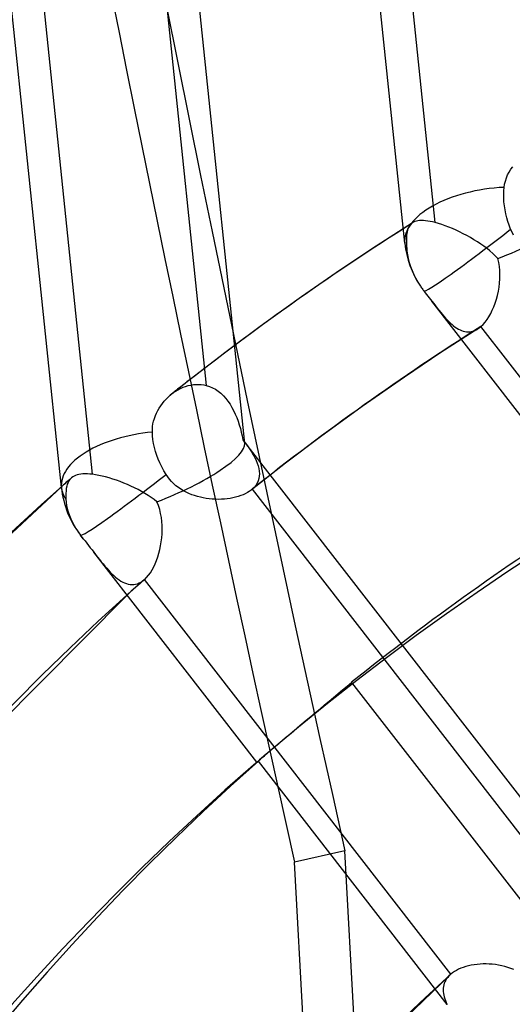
# Model space of a CAD drawing. Header units: millimetres. Extents: x -261 to 249, y -324 to 318.
# Tile 50 of 89: x -48 to -39, y 65 to 83. Entities that reach past the tile are written whole.
import ezdxf

# ---------------------------------------------------------------- set-up
doc = ezdxf.new("R2010")
doc.units = ezdxf.units.MM
doc.layers.add('MAIN-1', color=7, linetype='Continuous')
doc.layers.add('MAIN-2', color=7, linetype='Continuous')

msp = doc.modelspace()

# ---------------------------------------------------------------- linework, layer by layer
at = {"layer": 'MAIN-1'}
for p, q in [((-47.515, 74.531), (-50.988, 108.001)), ((-45.238, 76.446), (-45.295, 76.402)), ((-45.182, 76.49), (-45.238, 76.446)), ((-45.464, 76.268), (-45.52, 76.223)), ((-45.408, 76.313), (-45.464, 76.268)), ((-45.351, 76.357), (-45.408, 76.313)), ((-45.295, 76.402), (-45.351, 76.357)), ((-45.683, 76.057), (-45.651, 76.097)), ((-45.651, 76.097), (-45.616, 76.135)), ((-45.616, 76.135), (-45.58, 76.171)), ((-45.58, 76.171), (-45.542, 76.205)), ((-45.542, 76.205), (-45.539, 76.208)), ((-45.539, 76.208), (-45.535, 76.211)), ((-45.535, 76.211), (-45.532, 76.214)), ((-45.532, 76.214), (-45.528, 76.217)), ((-45.528, 76.217), (-45.525, 76.219)), ((-45.525, 76.219), (-45.522, 76.222)), ((-45.791, 75.882), (-45.768, 75.928)), ((-45.768, 75.928), (-45.742, 75.973)), ((-45.742, 75.973), (-45.714, 76.016)), ((-45.714, 76.016), (-45.683, 76.057)), ((-45.854, 75.688), (-45.843, 75.737)), ((-45.843, 75.737), (-45.829, 75.786)), ((-45.829, 75.786), (-45.811, 75.835)), ((-45.811, 75.835), (-45.791, 75.882)), ((-45.866, 75.587), (-45.862, 75.637)), ((-45.866, 75.536), (-45.866, 75.587)), ((-45.862, 75.637), (-45.854, 75.688)), ((-45.862, 75.47), (-45.866, 75.536)), ((-45.855, 75.402), (-45.862, 75.47)), ((-45.843, 75.33), (-45.855, 75.402)), ((-45.827, 75.258), (-45.843, 75.33)), ((-45.807, 75.185), (-45.827, 75.258)), ((-45.784, 75.115), (-45.807, 75.185)), ((-45.758, 75.047), (-45.784, 75.115)), ((-45.729, 74.977), (-45.758, 75.047)), ((-45.694, 74.906), (-45.729, 74.977)), ((-45.657, 74.837), (-45.694, 74.906)), ((-45.617, 74.77), (-45.657, 74.837)), ((-45.586, 74.724), (-45.617, 74.77)), ((-45.553, 74.681), (-45.586, 74.724)), ((-45.517, 74.64), (-45.553, 74.681)), ((-47.516, 74.547), (-49.466, 72.725)), ((-45.478, 74.601), (-45.517, 74.64)), ((-45.437, 74.565), (-45.478, 74.601)), ((-45.393, 74.531), (-45.437, 74.565)), ((-45.347, 74.5), (-45.393, 74.531)), ((-45.3, 74.472), (-45.347, 74.5)), ((-45.252, 74.446), (-45.3, 74.472)), ((-45.202, 74.423), (-45.252, 74.446)), ((-45.152, 74.402), (-45.202, 74.423)), ((-45.1, 74.384), (-45.152, 74.402)), ((-45.048, 74.368), (-45.1, 74.384)), ((-44.995, 74.355), (-45.048, 74.368)), ((-44.941, 74.343), (-44.995, 74.355)), ((-44.887, 74.334), (-44.941, 74.343)), ((-44.833, 74.326), (-44.887, 74.334)), ((-44.778, 74.321), (-44.833, 74.326)), ((-44.723, 74.318), (-44.778, 74.321)), ((-47.118, 73.603), (-47.168, 73.667)), ((-47.118, 73.603), (-47.087, 73.562)), ((-47.087, 73.562), (-47.055, 73.521)), ((-47.055, 73.521), (-47.023, 73.481)), ((-47.023, 73.481), (-46.992, 73.44)), ((-46.992, 73.44), (-46.96, 73.4)), ((-46.96, 73.4), (-46.929, 73.359)), ((-43.972, 69.548), (-46.93, 73.361)), ((-46.325, 72.581), (-49.915, 68.974)), ((-43.874, 69.633), (-43.855, 69.65)), ((-43.855, 69.65), (-43.834, 69.668)), ((-43.834, 69.668), (-43.811, 69.687)), ((-43.811, 69.687), (-43.787, 69.708)), ((-43.787, 69.708), (-43.762, 69.73)), ((-43.762, 69.73), (-43.734, 69.753)), ((-43.871, 69.636), (-44.034, 69.495)), ((-41.697, 38.384), (-43.287, 67.737))]:
    msp.add_line(p, q, dxfattribs=at)
msp.add_arc((-45.829, 74.706), 1.695, 185.9234, 217.8114, dxfattribs=at)
for centre, major_axis, ratio, start_param, end_param in [((-0.5, -0.433), (159.408, -184.069), 0.75, 0.713724, 3.511855), ((37.401, 86.288), (51.073, -229.424), 0.352244, -1.94863, -1.568352), ((-50, -43.301), (-148.606, 171.596), 0.75, -3.141592, -0.857072), ((-50, -43.301), (147.952, -170.84), 0.75, 0, 2.284521), ((10.152, 8.792), (-57.257, 66.115), 0.75, -0.037957, -0.030971), ((-45.829, 74.706), (-1.686, -0.175), 0.489207, -1.599388, 0), ((-45.829, 74.706), (1.339, 1.039), 0.047367, -2.292255, -1.44869), ((-45.829, 74.706), (-1.686, -0.175), 0.489207, 0, 0.003738), ((-45.829, 74.706), (1.339, 1.039), 0.047367, -3.14152, -2.292255), ((10.152, 8.792), (55.778, -64.407), 0.75, -3.126982, -2.427868), ((9.229, 7.992), (-53.263, 61.502), 0.75, -0.006471, -0.000014), ((9.229, 7.992), (-53.263, 61.502), 0.75, -0.000014, 0.713724)]:
    msp.add_ellipse(centre, major_axis=major_axis, ratio=ratio, start_param=start_param, end_param=end_param, dxfattribs=at)
at = {"layer": 'MAIN-2'}
for p, q in [((-41.287, 78.961), (-45.499, 119.551)), ((-44.19, 75.333), (-48.402, 115.923)), ((-40.736, 79.336), (-41.953, 91.062)), ((-46.105, 88.108), (-44.888, 76.383)), ((-46.95, 74.771), (-48.171, 86.531)), ((-39.444, 80.146), (-39.421, 80.2)), ((-39.421, 80.2), (-39.394, 80.252)), ((-39.394, 80.252), (-39.364, 80.303)), ((-39.364, 80.303), (-39.33, 80.351)), ((-39.485, 79.976), (-39.476, 80.034)), ((-39.476, 80.034), (-39.462, 80.09)), ((-39.462, 80.09), (-39.444, 80.146)), ((-39.493, 79.846), (-39.491, 79.91)), ((-39.492, 79.78), (-39.493, 79.846)), ((-39.491, 79.91), (-39.485, 79.976)), ((-39.488, 79.711), (-39.492, 79.78)), ((-39.48, 79.639), (-39.488, 79.711)), ((-39.469, 79.567), (-39.48, 79.639)), ((-39.454, 79.495), (-39.469, 79.567)), ((-39.437, 79.426), (-39.454, 79.495)), ((-41.148, 79.335), (-41.805, 78.911)), ((-41.183, 79.306), (-41.198, 79.289)), ((-41.178, 79.311), (-41.183, 79.306)), ((-41.172, 79.316), (-41.178, 79.311)), ((-41.167, 79.321), (-41.172, 79.316)), ((-41.161, 79.326), (-41.167, 79.321)), ((-41.155, 79.33), (-41.161, 79.326)), ((-41.149, 79.334), (-41.155, 79.33)), ((-41.127, 79.346), (-41.149, 79.334)), ((-41.103, 79.356), (-41.127, 79.346)), ((-41.077, 79.364), (-41.103, 79.356)), ((-41.049, 79.369), (-41.077, 79.364)), ((-41.018, 79.373), (-41.049, 79.369)), ((-40.984, 79.374), (-41.018, 79.373)), ((-40.949, 79.373), (-40.984, 79.374)), ((-40.911, 79.37), (-40.949, 79.373)), ((-40.87, 79.365), (-40.911, 79.37)), ((-40.828, 79.357), (-40.87, 79.365)), ((-40.783, 79.348), (-40.828, 79.357)), ((-40.736, 79.336), (-40.783, 79.348)), ((-40.677, 79.32), (-40.736, 79.336)), ((-40.617, 79.301), (-40.677, 79.32)), ((-40.554, 79.279), (-40.617, 79.301)), ((-39.417, 79.358), (-39.437, 79.426)), ((-39.394, 79.288), (-39.417, 79.358)), ((-41.25, 79.141), (-41.254, 79.109)), ((-41.245, 79.171), (-41.25, 79.141)), ((-41.239, 79.199), (-41.245, 79.171)), ((-41.231, 79.224), (-41.239, 79.199)), ((-41.222, 79.248), (-41.231, 79.224)), ((-41.211, 79.269), (-41.222, 79.248)), ((-41.198, 79.289), (-41.211, 79.269)), ((-40.49, 79.254), (-40.554, 79.279)), ((-40.424, 79.228), (-40.49, 79.254)), ((-40.358, 79.199), (-40.424, 79.228)), ((-40.292, 79.168), (-40.358, 79.199)), ((-40.226, 79.135), (-40.292, 79.168)), ((-40.161, 79.101), (-40.226, 79.135)), ((-39.367, 79.217), (-39.394, 79.288)), ((-39.342, 79.162), (-39.367, 79.217)), ((-39.313, 79.108), (-39.342, 79.162)), ((-41.256, 79.074), (-41.257, 79.038)), ((-41.257, 79.038), (-41.257, 78.999)), ((-41.257, 78.999), (-41.256, 78.958)), ((-41.254, 79.109), (-41.256, 79.074)), ((-41.256, 78.958), (-41.254, 78.915)), ((-40.096, 79.065), (-40.161, 79.101)), ((-40.032, 79.027), (-40.096, 79.065)), ((-39.97, 78.988), (-40.032, 79.027)), ((-39.909, 78.948), (-39.97, 78.988)), ((-39.851, 78.907), (-39.909, 78.948)), ((-41.805, 78.911), (-42.455, 78.477)), ((-41.254, 78.915), (-41.251, 78.869)), ((-41.251, 78.869), (-41.247, 78.821)), ((-41.247, 78.821), (-41.239, 78.755)), ((-39.795, 78.865), (-39.851, 78.907)), ((-39.742, 78.822), (-39.795, 78.865)), ((-39.692, 78.777), (-39.742, 78.822)), ((-39.645, 78.732), (-39.692, 78.777)), ((-41.239, 78.755), (-41.225, 78.685)), ((-41.225, 78.685), (-41.207, 78.612)), ((-41.207, 78.612), (-41.183, 78.538)), ((-39.601, 78.685), (-39.645, 78.732)), ((-39.584, 78.613), (-39.601, 78.685)), ((-39.572, 78.539), (-39.584, 78.613)), ((-42.455, 78.477), (-43.158, 77.991)), ((-41.183, 78.538), (-41.156, 78.465)), ((-41.156, 78.465), (-41.125, 78.396)), ((-39.565, 78.465), (-39.572, 78.539)), ((-39.562, 78.39), (-39.565, 78.465)), ((-41.125, 78.396), (-41.09, 78.326)), ((-41.09, 78.326), (-41.049, 78.256)), ((-41.049, 78.256), (-41.004, 78.185)), ((-39.578, 78.165), (-39.569, 78.24)), ((-39.569, 78.24), (-39.564, 78.315)), ((-39.564, 78.315), (-39.562, 78.39)), ((-41.004, 78.185), (-40.994, 78.17)), ((-40.994, 78.17), (-40.983, 78.155)), ((-40.983, 78.155), (-40.972, 78.14)), ((-40.972, 78.14), (-40.962, 78.125)), ((-40.962, 78.125), (-40.951, 78.111)), ((-40.951, 78.111), (-40.94, 78.097)), ((-40.94, 78.097), (-40.915, 78.065)), ((-40.915, 78.065), (-40.891, 78.034)), ((-39.606, 78.017), (-39.59, 78.091)), ((-39.59, 78.091), (-39.578, 78.165)), ((-43.158, 77.991), (-43.911, 77.451)), ((-40.891, 78.034), (-40.867, 78.003)), ((-40.867, 78.003), (-40.843, 77.972)), ((-40.843, 77.972), (-40.819, 77.941)), ((-40.819, 77.941), (-40.795, 77.91)), ((-40.795, 77.91), (-40.762, 77.867)), ((-37.841, 74.103), (-40.795, 77.91)), ((-40.762, 77.867), (-40.73, 77.826)), ((-39.672, 77.81), (-39.647, 77.876)), ((-39.647, 77.876), (-39.625, 77.946)), ((-39.625, 77.946), (-39.606, 78.017)), ((-40.73, 77.826), (-40.698, 77.786)), ((-40.698, 77.786), (-40.667, 77.747)), ((-40.667, 77.747), (-40.636, 77.709)), ((-40.636, 77.709), (-40.606, 77.673)), ((-39.761, 77.63), (-39.729, 77.686)), ((-39.729, 77.686), (-39.699, 77.746)), ((-39.699, 77.746), (-39.672, 77.81)), ((-40.606, 77.673), (-40.576, 77.638)), ((-40.576, 77.638), (-40.546, 77.604)), ((-40.546, 77.604), (-40.517, 77.573)), ((-40.517, 77.573), (-40.488, 77.543)), ((-40.488, 77.543), (-40.459, 77.515)), ((-40.459, 77.515), (-40.43, 77.489)), ((-39.867, 77.489), (-39.83, 77.531)), ((-39.83, 77.531), (-39.795, 77.578)), ((-39.795, 77.578), (-39.761, 77.63)), ((-43.911, 77.451), (-44.557, 76.971)), ((-39.962, 77.411), (-40.631, 76.978)), ((-40.43, 77.489), (-40.401, 77.465)), ((-40.401, 77.465), (-40.372, 77.443)), ((-40.372, 77.443), (-40.343, 77.423)), ((-40.343, 77.423), (-40.314, 77.406)), ((-40.314, 77.406), (-40.285, 77.391)), ((-40.285, 77.391), (-40.256, 77.379)), ((-40.256, 77.379), (-40.227, 77.369)), ((-40.227, 77.369), (-40.198, 77.362)), ((-40.198, 77.362), (-40.168, 77.358)), ((-40.168, 77.358), (-40.139, 77.356)), ((-40.139, 77.356), (-40.109, 77.358)), ((-40.109, 77.358), (-40.08, 77.362)), ((-40.08, 77.362), (-40.05, 77.369)), ((-40.05, 77.369), (-40.021, 77.38)), ((-40.021, 77.38), (-39.992, 77.393)), ((-39.992, 77.393), (-39.963, 77.41)), ((-39.963, 77.41), (-39.953, 77.416)), ((-39.953, 77.416), (-39.944, 77.423)), ((-39.944, 77.423), (-39.934, 77.43)), ((-39.934, 77.43), (-39.925, 77.437)), ((-39.925, 77.437), (-39.915, 77.445)), ((-39.915, 77.445), (-39.906, 77.453)), ((-39.906, 77.453), (-39.867, 77.489)), ((-34.365, 70.313), (-39.906, 77.453)), ((-44.557, 76.971), (-45.182, 76.49)), ((-40.631, 76.978), (-41.292, 76.535)), ((-41.292, 76.535), (-42.059, 75.999)), ((-45.481, 76.253), (-45.44, 76.281)), ((-45.44, 76.281), (-45.397, 76.306)), ((-45.397, 76.306), (-45.353, 76.329)), ((-45.353, 76.329), (-45.308, 76.349)), ((-45.308, 76.349), (-45.262, 76.366)), ((-45.262, 76.366), (-45.216, 76.38)), ((-45.216, 76.38), (-45.169, 76.391)), ((-45.169, 76.391), (-45.122, 76.398)), ((-45.122, 76.398), (-45.075, 76.402)), ((-45.075, 76.402), (-45.027, 76.403)), ((-45.027, 76.403), (-44.981, 76.4)), ((-44.981, 76.4), (-44.934, 76.393)), ((-44.934, 76.393), (-44.888, 76.383)), ((-44.888, 76.383), (-44.831, 76.365)), ((-44.831, 76.365), (-44.776, 76.342)), ((-44.776, 76.342), (-44.723, 76.313)), ((-44.723, 76.313), (-44.672, 76.279)), ((-44.672, 76.279), (-44.624, 76.24)), ((-45.522, 76.222), (-45.481, 76.253)), ((-44.624, 76.24), (-44.578, 76.197)), ((-44.578, 76.197), (-44.535, 76.149)), ((-44.535, 76.149), (-44.495, 76.098)), ((-44.495, 76.098), (-44.457, 76.044)), ((-44.457, 76.044), (-44.423, 75.986)), ((-44.423, 75.986), (-44.391, 75.926)), ((-44.391, 75.926), (-44.361, 75.864)), ((-42.059, 75.999), (-42.817, 75.451)), ((-44.361, 75.864), (-44.335, 75.8)), ((-44.335, 75.8), (-44.311, 75.735)), ((-44.311, 75.735), (-44.289, 75.669)), ((-44.289, 75.669), (-44.269, 75.602)), ((-44.269, 75.602), (-44.252, 75.534)), ((-44.252, 75.534), (-44.236, 75.467)), ((-44.236, 75.467), (-44.222, 75.398)), ((-44.222, 75.398), (-44.18, 75.342)), ((-37.605, 66.873), (-44.211, 75.386)), ((-42.817, 75.451), (-43.449, 74.973)), ((-44.18, 75.342), (-44.14, 75.286)), ((-44.14, 75.286), (-44.102, 75.232)), ((-44.102, 75.232), (-44.068, 75.178)), ((-44.068, 75.178), (-44.036, 75.126)), ((-44.036, 75.126), (-44.007, 75.074)), ((-44.007, 75.074), (-43.983, 75.023)), ((-43.983, 75.023), (-43.962, 74.973)), ((-43.449, 74.973), (-44.074, 74.486)), ((-43.962, 74.973), (-43.945, 74.924)), ((-43.945, 74.924), (-43.933, 74.876)), ((-43.933, 74.876), (-43.926, 74.829)), ((-43.926, 74.829), (-43.923, 74.782)), ((-47.395, 74.654), (-47.426, 74.627)), ((-47.365, 74.68), (-47.395, 74.654)), ((-47.379, 74.654), (-47.395, 74.624)), ((-47.361, 74.68), (-47.379, 74.654)), ((-47.335, 74.707), (-47.365, 74.68)), ((-47.339, 74.703), (-47.361, 74.68)), ((-47.338, 74.704), (-47.339, 74.703)), ((-47.337, 74.705), (-47.338, 74.704)), ((-47.336, 74.706), (-47.337, 74.705)), ((-47.335, 74.707), (-47.336, 74.706)), ((-47.334, 74.707), (-47.335, 74.707)), ((-47.333, 74.708), (-47.334, 74.707)), ((-47.311, 74.725), (-47.333, 74.708)), ((-47.286, 74.74), (-47.311, 74.725)), ((-47.259, 74.752), (-47.286, 74.74)), ((-47.23, 74.762), (-47.259, 74.752)), ((-47.197, 74.77), (-47.23, 74.762)), ((-47.162, 74.775), (-47.197, 74.77)), ((-47.125, 74.779), (-47.162, 74.775)), ((-47.085, 74.78), (-47.125, 74.779)), ((-47.042, 74.779), (-47.085, 74.78)), ((-46.997, 74.776), (-47.042, 74.779)), ((-46.95, 74.771), (-46.997, 74.776)), ((-46.894, 74.763), (-46.95, 74.771)), ((-46.836, 74.752), (-46.894, 74.763)), ((-46.775, 74.739), (-46.836, 74.752)), ((-46.713, 74.723), (-46.775, 74.739)), ((-46.649, 74.705), (-46.713, 74.723)), ((-46.584, 74.685), (-46.649, 74.705)), ((-46.518, 74.663), (-46.584, 74.685)), ((-46.452, 74.639), (-46.518, 74.663)), ((-43.947, 74.651), (-43.966, 74.61)), ((-43.934, 74.693), (-43.947, 74.651)), ((-43.926, 74.737), (-43.934, 74.693)), ((-43.923, 74.782), (-43.926, 74.737)), ((-47.486, 74.574), (-47.516, 74.547)), ((-47.456, 74.6), (-47.486, 74.574)), ((-47.426, 74.627), (-47.456, 74.6)), ((-47.431, 74.473), (-47.434, 74.426)), ((-47.426, 74.516), (-47.431, 74.473)), ((-47.418, 74.555), (-47.426, 74.516)), ((-47.408, 74.592), (-47.418, 74.555)), ((-47.395, 74.624), (-47.408, 74.592)), ((-46.385, 74.613), (-46.452, 74.639)), ((-46.319, 74.586), (-46.385, 74.613)), ((-46.253, 74.557), (-46.319, 74.586)), ((-46.188, 74.526), (-46.253, 74.557)), ((-46.124, 74.494), (-46.188, 74.526)), ((-46.062, 74.46), (-46.124, 74.494)), ((-44.074, 74.486), (-44.107, 74.462)), ((-44.071, 74.488), (-44.074, 74.486)), ((-44.069, 74.49), (-44.071, 74.488)), ((-44.066, 74.492), (-44.069, 74.49)), ((-44.063, 74.495), (-44.066, 74.492)), ((-44.06, 74.497), (-44.063, 74.495)), ((-44.057, 74.499), (-44.06, 74.497)), ((-44.021, 74.534), (-44.057, 74.499)), ((-44.057, 74.499), (-38.517, 67.359)), ((-43.991, 74.571), (-44.021, 74.534)), ((-43.966, 74.61), (-43.991, 74.571)), ((-47.434, 74.426), (-47.435, 74.376)), ((-47.435, 74.376), (-47.434, 74.322)), ((-47.434, 74.322), (-47.429, 74.264)), ((-46.001, 74.425), (-46.062, 74.46)), ((-45.943, 74.389), (-46.001, 74.425)), ((-45.887, 74.351), (-45.943, 74.389)), ((-45.833, 74.312), (-45.887, 74.351)), ((-45.783, 74.273), (-45.833, 74.312)), ((-44.668, 74.317), (-44.723, 74.318)), ((-44.613, 74.318), (-44.668, 74.317)), ((-44.559, 74.322), (-44.613, 74.318)), ((-44.506, 74.327), (-44.559, 74.322)), ((-44.454, 74.334), (-44.506, 74.327)), ((-44.404, 74.344), (-44.454, 74.334)), ((-44.355, 74.355), (-44.404, 74.344)), ((-44.308, 74.368), (-44.355, 74.355)), ((-44.263, 74.384), (-44.308, 74.368)), ((-44.22, 74.401), (-44.263, 74.384)), ((-44.18, 74.419), (-44.22, 74.401)), ((-44.142, 74.44), (-44.18, 74.419)), ((-44.107, 74.462), (-44.142, 74.44)), ((-47.429, 74.264), (-47.421, 74.206)), ((-47.421, 74.206), (-47.409, 74.149)), ((-47.409, 74.149), (-47.392, 74.088)), ((-45.756, 74.204), (-45.783, 74.273)), ((-45.733, 74.133), (-45.756, 74.204)), ((-45.716, 74.061), (-45.733, 74.133)), ((-47.392, 74.088), (-47.371, 74.026)), ((-47.371, 74.026), (-47.346, 73.964)), ((-47.346, 73.964), (-47.317, 73.902)), ((-45.702, 73.988), (-45.716, 74.061)), ((-45.694, 73.914), (-45.702, 73.988)), ((-47.317, 73.902), (-47.285, 73.843)), ((-47.285, 73.843), (-47.251, 73.786)), ((-47.251, 73.786), (-47.212, 73.727)), ((-45.689, 73.84), (-45.694, 73.914)), ((-45.687, 73.767), (-45.689, 73.84)), ((-45.689, 73.693), (-45.687, 73.767)), ((-47.212, 73.727), (-47.168, 73.668)), ((-47.168, 73.668), (-47.16, 73.657)), ((-47.16, 73.657), (-47.152, 73.646)), ((-47.152, 73.646), (-47.143, 73.636)), ((-47.143, 73.636), (-47.135, 73.625)), ((-47.135, 73.625), (-47.127, 73.614)), ((-47.127, 73.614), (-47.118, 73.603)), ((-45.703, 73.547), (-45.695, 73.619)), ((-45.695, 73.619), (-45.689, 73.693)), ((-45.746, 73.338), (-45.729, 73.406)), ((-45.729, 73.406), (-45.715, 73.476)), ((-45.715, 73.476), (-45.703, 73.547)), ((-46.929, 73.359), (-46.894, 73.314)), ((-46.894, 73.314), (-46.859, 73.27)), ((-46.859, 73.27), (-46.825, 73.227)), ((-46.825, 73.227), (-46.792, 73.185)), ((-45.789, 73.209), (-45.766, 73.272)), ((-45.766, 73.272), (-45.746, 73.338)), ((-46.792, 73.185), (-46.759, 73.145)), ((-46.759, 73.145), (-46.726, 73.106)), ((-46.726, 73.106), (-46.694, 73.068)), ((-46.694, 73.068), (-46.662, 73.032)), ((-45.87, 73.037), (-45.841, 73.091)), ((-45.841, 73.091), (-45.813, 73.148)), ((-45.813, 73.148), (-45.789, 73.209)), ((-46.662, 73.032), (-46.63, 72.998)), ((-46.63, 72.998), (-46.598, 72.965)), ((-46.598, 72.965), (-46.566, 72.935)), ((-46.566, 72.935), (-46.533, 72.906)), ((-46.533, 72.906), (-46.501, 72.88)), ((-46.501, 72.88), (-46.468, 72.856)), ((-46.005, 72.866), (-46.059, 72.819)), ((-46.041, 72.838), (-46.009, 72.863)), ((-46.009, 72.863), (-46.008, 72.864)), ((-46.009, 72.863), (-46.009, 72.863)), ((-40.454, 65.704), (-46.009, 72.863)), ((-46.008, 72.864), (-46.007, 72.865)), ((-46.007, 72.865), (-46.006, 72.866)), ((-46.007, 72.865), (-46.007, 72.865)), ((-46.006, 72.866), (-46.005, 72.866)), ((-46.005, 72.866), (-45.969, 72.902)), ((-45.969, 72.902), (-45.934, 72.942)), ((-45.934, 72.942), (-45.901, 72.987)), ((-45.901, 72.987), (-45.87, 73.037)), ((-46.468, 72.856), (-46.436, 72.835)), ((-46.436, 72.835), (-46.403, 72.816)), ((-46.403, 72.816), (-46.37, 72.801)), ((-46.37, 72.801), (-46.337, 72.788)), ((-46.337, 72.788), (-46.303, 72.779)), ((-46.303, 72.779), (-46.27, 72.774)), ((-46.27, 72.774), (-46.237, 72.771)), ((-46.237, 72.771), (-46.203, 72.773)), ((-46.165, 72.724), (-46.219, 72.676)), ((-46.203, 72.773), (-46.17, 72.778)), ((-46.17, 72.778), (-46.137, 72.787)), ((-46.112, 72.771), (-46.165, 72.724)), ((-46.137, 72.787), (-46.105, 72.8)), ((-46.059, 72.819), (-46.112, 72.771)), ((-46.105, 72.8), (-46.072, 72.817)), ((-46.072, 72.817), (-46.041, 72.838)), ((-46.272, 72.629), (-46.325, 72.581)), ((-46.219, 72.676), (-46.272, 72.629)), ((-42.414, 70.862), (-42.332, 70.93)), ((-42.332, 70.93), (-42.251, 70.998)), ((-42.251, 70.998), (-38.837, 66.599)), ((-42.658, 70.657), (-42.577, 70.725)), ((-42.577, 70.725), (-42.496, 70.793)), ((-42.496, 70.793), (-42.414, 70.862)), ((-42.824, 70.519), (-42.741, 70.588)), ((-42.741, 70.588), (-42.658, 70.657)), ((-43.073, 70.31), (-42.991, 70.379)), ((-42.991, 70.379), (-42.908, 70.449)), ((-42.908, 70.449), (-42.824, 70.519)), ((-43.232, 70.177), (-43.154, 70.243)), ((-43.154, 70.243), (-43.073, 70.31)), ((-43.448, 69.996), (-43.38, 70.053)), ((-43.38, 70.053), (-43.307, 70.114)), ((-43.307, 70.114), (-43.232, 70.177)), ((-43.684, 69.796), (-43.629, 69.842)), ((-43.629, 69.842), (-43.572, 69.891)), ((-43.572, 69.891), (-43.512, 69.942)), ((-43.512, 69.942), (-43.448, 69.996)), ((-43.734, 69.753), (-43.684, 69.796)), ((-43.971, 69.547), (-43.972, 69.548)), ((-43.971, 69.547), (-43.968, 69.55)), ((-43.97, 69.547), (-43.971, 69.547)), ((-43.968, 69.549), (-43.97, 69.547)), ((-43.968, 69.55), (-43.96, 69.558)), ((-43.964, 69.552), (-43.968, 69.549)), ((-43.959, 69.556), (-43.964, 69.552)), ((-43.96, 69.558), (-43.946, 69.57)), ((-43.952, 69.562), (-43.959, 69.556)), ((-43.943, 69.569), (-43.952, 69.562)), ((-43.946, 69.57), (-43.928, 69.586)), ((-40.521, 65.158), (-43.943, 69.569)), ((-43.928, 69.586), (-43.904, 69.607)), ((-43.904, 69.607), (-43.874, 69.633)), ((-42.374, 67.94), (-43.287, 67.737)), ((-40.81, 39.066), (-42.374, 67.94)), ((-40.423, 65.729), (-40.454, 65.704)), ((-40.388, 65.752), (-40.423, 65.729)), ((-40.351, 65.774), (-40.388, 65.752)), ((-40.312, 65.794), (-40.351, 65.774)), ((-40.27, 65.813), (-40.312, 65.794)), ((-40.225, 65.829), (-40.27, 65.813)), ((-40.179, 65.844), (-40.225, 65.829)), ((-40.131, 65.857), (-40.179, 65.844)), ((-40.08, 65.868), (-40.131, 65.857)), ((-40.029, 65.877), (-40.08, 65.868)), ((-39.976, 65.883), (-40.029, 65.877)), ((-39.922, 65.888), (-39.976, 65.883)), ((-39.868, 65.891), (-39.922, 65.888)), ((-39.812, 65.891), (-39.868, 65.891)), ((-39.756, 65.889), (-39.812, 65.891)), ((-39.699, 65.885), (-39.756, 65.889)), ((-39.642, 65.879), (-39.699, 65.885)), ((-39.586, 65.87), (-39.642, 65.879)), ((-39.529, 65.859), (-39.586, 65.87)), ((-39.473, 65.845), (-39.529, 65.859)), ((-39.417, 65.828), (-39.473, 65.845)), ((-39.362, 65.809), (-39.417, 65.828)), ((-39.308, 65.787), (-39.362, 65.809)), ((-40.462, 65.696), (-42.275, 63.952)), ((-40.558, 65.568), (-40.57, 65.54)), ((-40.544, 65.595), (-40.558, 65.568)), ((-40.528, 65.622), (-40.544, 65.595)), ((-40.508, 65.647), (-40.528, 65.622)), ((-40.487, 65.672), (-40.508, 65.647)), ((-40.462, 65.696), (-40.487, 65.672)), ((-40.461, 65.697), (-40.462, 65.696)), ((-40.46, 65.698), (-40.461, 65.697)), ((-40.458, 65.7), (-40.46, 65.698)), ((-40.457, 65.701), (-40.458, 65.7)), ((-40.455, 65.702), (-40.457, 65.701)), ((-40.454, 65.704), (-40.455, 65.702)), ((-40.589, 65.451), (-40.59, 65.42)), ((-40.59, 65.42), (-40.589, 65.389)), ((-40.585, 65.481), (-40.589, 65.451)), ((-40.589, 65.389), (-40.586, 65.357)), ((-40.579, 65.511), (-40.585, 65.481)), ((-40.57, 65.54), (-40.579, 65.511)), ((-40.586, 65.357), (-40.58, 65.325)), ((-40.58, 65.325), (-40.572, 65.293)), ((-40.572, 65.293), (-40.562, 65.259)), ((-40.562, 65.259), (-40.55, 65.226)), ((-40.55, 65.226), (-40.536, 65.192)), ((-40.536, 65.192), (-40.521, 65.158))]:
    msp.add_line(p, q, dxfattribs=at)
msp.add_arc((-39.601, 79.136), 1.695, 185.9221, 214.1227, dxfattribs=at)
for centre, major_axis, ratio, start_param, end_param in [((0, 0), (-158.754, 183.313), 0.75, -2.427868, 0.713724), ((38.315, 86.491), (-51.073, 229.424), 0.352244, 1.007187, 1.573241), ((26.652, 23.082), (-79.45, 91.741), 0.75, -1.586575, -0.127569), ((26.652, 23.082), (77.971, -90.033), 0.75, 1.553837, 3.015204), ((21.152, 18.319), (70.573, -81.491), 0.75, 1.559503, 3.009538), ((9.229, 7.992), (-53.263, 61.502), 0.75, -0.710358, -0.006471), ((-39.601, 79.136), (-1.686, -0.175), 0.489207, -1.690208, 0), ((-39.601, 79.136), (-1.632, -0.655), 0.239089, 1.475385, 3.076412), ((10.152, 8.792), (-57.257, 66.115), 0.75, -0.112376, -0.037957), ((-39.601, 79.136), (1.339, 1.039), 0.047367, -2.292255, -1.43185), ((-39.601, 79.136), (-1.686, -0.175), 0.489207, 0, 0.006309), ((-39.601, 79.136), (-1.686, -0.175), 0.489207, 0.006309, 0.173491), ((-39.601, 79.136), (1.339, 1.039), 0.047367, -3.135821, -2.292255), ((10.152, 8.792), (55.778, -64.407), 0.75, 3.030121, 3.109717), ((-45.829, 74.706), (-1.632, -0.655), 0.239089, -3.072062, -3.037671), ((-45.829, 74.706), (-1.632, -0.655), 0.239089, 3.076509, 3.211123), ((-45.829, 74.706), (-1.632, -0.655), 0.239089, 1.503141, 3.076509), ((10.152, 8.792), (-57.257, 66.115), 0.75, 0.004618, 0.713724), ((-45.829, 74.706), (-1.686, -0.175), 0.489207, 0.003738, 0.264311), ((9.734, 8.43), (53.263, -61.502), 0.75, 3.025517, 3.114321), ((-45.829, 74.706), (1.339, 1.039), 0.047367, 3.130525, 3.141666), ((10.152, 8.792), (55.778, -64.407), 0.75, -3.133607, -3.126982), ((5.35, 4.633), (46.605, -53.815), 0.75, 2.430775, 3.855317), ((9.734, 8.43), (53.263, -61.502), 0.75, -3.132566, -2.427868), ((4.85, 4.2), (-45.95, 53.059), 0.75, -0.713179, 0.039698), ((10.152, 8.792), (-49.86, 57.573), 0.75, 0.017465, 0.713724)]:
    msp.add_ellipse(centre, major_axis=major_axis, ratio=ratio, start_param=start_param, end_param=end_param, dxfattribs=at)

doc.saveas('drawing.dxf')
